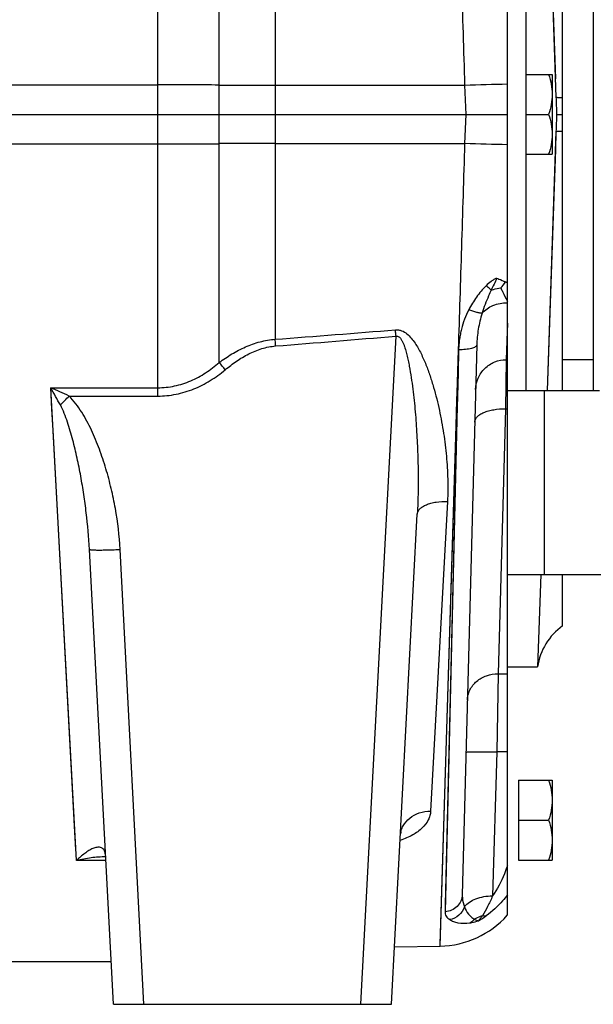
# Model space of a CAD drawing. Extents: x -1727 to 1181, y 8 to 1599.
# Tile 65 of 71: x 752 to 845, y 675 to 835. Entities that reach past the tile are written whole.
import ezdxf

# ---------------------------------------------------------------- set-up
doc = ezdxf.new("R2010")
doc.units = 0
doc.header["$LTSCALE"] = 65.395
doc.layers.get('0').update_dxf_attribs({"linetype": 'CONTINUOUS'})

msp = doc.modelspace()

# ---------------------------------------------------------------- linework, layer by layer
at = {"color": 9, "linetype": 'CONTINUOUS'}
for p, q in [((784.51, 779.23), (784.51, 956.65)), ((793.63, 941.51), (793.63, 819.66)), ((774.51, 773.76), (774.51, 855.48)), ((555.44, 824.48), (774.51, 824.48)), ((793.63, 824.41), (824.54, 824.39)), ((824.71, 819.66), (824.54, 824.39)), ((793.63, 819.66), (793.63, 783.01)), ((824.54, 814.93), (824.71, 819.66)), ((555.44, 814.84), (774.51, 814.84)), ((793.63, 814.91), (824.54, 814.93)), ((807.6, 674.66), (813.31, 783.53)), ((820.48, 684.14), (823.5, 781.31)), ((823.5, 781.31), (821.29, 689.73)), ((757.09, 775.11), (774.51, 775.11)), ((761.28, 698.08), (757.09, 775.11)), ((760.07, 773.76), (774.51, 773.76)), ((837.44, 774.66), (837.44, 744.66)), ((831.12, 771.68), (829.94, 728.52)), ((760.86, 705.75), (757.47, 768.18)), ((821.69, 756.59), (818.94, 706.13)), ((772.27, 674.66), (768.39, 748.78)), ((829.94, 728.52), (829.71, 715.77)), ((829.94, 728.52), (831.44, 728.52)), ((829.71, 715.77), (829.02, 692.31)), ((831.44, 715.77), (829.71, 715.77)), ((760.97, 703.71), (760.86, 705.75)), ((761.18, 699.87), (760.97, 703.71)), ((766.05, 698.08), (761.28, 698.08)), ((821.32, 690.91), (821.29, 689.73))]:
    msp.add_line(p, q, dxfattribs=at)
at = {"color": 7, "linetype": 'CONTINUOUS'}
for p, q in [((831.44, 744.66), (831.44, 894.66)), ((834.44, 864.66), (834.44, 774.66)), ((845.44, 864.66), (845.44, 774.66)), ((831.44, 774.66), (846.44, 774.66)), ((831.44, 744.66), (983.44, 744.66))]:
    msp.add_line(p, q, dxfattribs=at)
at = {"color": 6, "linetype": 'CONTINUOUS'}
for p, q in [((837.9, 864.66), (839.36, 822.46)), ((840.44, 774.66), (840.44, 864.66)), ((834.44, 826.16), (838.74, 826.16)), ((838.74, 826.16), (838.74, 813.16)), ((555.44, 819.66), (831.44, 819.66)), ((834.44, 819.66), (838.16, 819.66)), ((839.46, 819.66), (840.44, 819.66)), ((839.36, 816.86), (837.9, 774.65)), ((839.36, 816.86), (839.26, 813.85)), ((834.44, 813.16), (838.74, 813.16)), ((826.45, 782.08), (824.11, 692.52)), ((831.44, 779.66), (831.26, 779.66)), ((845.44, 779.66), (840.44, 779.66)), ((812.59, 674.66), (816.78, 754.52)), ((767.28, 674.66), (763.4, 748.78)), ((831.44, 689.18), (831.44, 744.66)), ((836.87, 744.66), (836.36, 729.66)), ((840.44, 736.32), (840.44, 744.66)), ((831.44, 729.66), (836.36, 729.66)), ((833.24, 711.16), (838.74, 711.16)), ((838.74, 711.16), (838.74, 698.16)), ((833.24, 704.66), (838.16, 704.66)), ((833.24, 698.16), (838.74, 698.16)), ((813.08, 684.01), (820.48, 684.14)), ((748.81, 681.66), (766.91, 681.66)), ((767.28, 674.66), (812.59, 674.66))]:
    msp.add_line(p, q, dxfattribs=at)
at = {"color": 2, "linetype": 'CONTINUOUS'}
for p, q in [((831.44, 785.62), (831.26, 779.68)), ((831.44, 785.62), (831.4, 784.33)), ((831.4, 784.33), (831.26, 779.68)), ((831.26, 779.68), (831.12, 771.68)), ((831.12, 771.68), (831.44, 771.68)), ((833.24, 711.16), (833.24, 698.16))]:
    msp.add_line(p, q, dxfattribs=at)
at = {"color": 6, "linetype": 'CONTINUOUS'}
for points in [[(837.9, 864.66), (838.25, 854.66), (839.26, 825.47)], [(839.26, 813.85), (839.05, 807.85), (837.9, 774.66)], [(814.04, 702.21), (814.04, 702.28), (814.06, 702.38), (814.08, 702.48), (814.11, 702.56), (814.14, 702.63), (814.16, 702.67), (814.17, 702.69), (814.18, 702.69)]]:
    msp.add_lwpolyline(points, dxfattribs=at)
at = {"color": 9, "linetype": 'CONTINUOUS'}
for points in [[(823.5, 781.31), (823.41, 777.52), (823.33, 773.76), (823.24, 770.04), (821.32, 690.91)], [(822.99, 764.98), (823.12, 768.99), (823.24, 773.05), (823.37, 777.16), (823.5, 781.31)], [(757.47, 768.18), (757.28, 771.63), (757.09, 775.11)], [(820.48, 684.14), (820.48, 684.21), (820.49, 684.42), (822.99, 764.98)]]:
    msp.add_lwpolyline(points, dxfattribs=at)
for centre, radius, start, end in [((838.34, 424.01), 400.61, 90.9871, 91.9735), ((774.53, -589.32), 1413.79, 89.59561, 90.00066), ((794.42, 2220.81), 1396.41, 269.59332, 269.96761), ((774.53, 2228.63), 1413.79, 269.9994, 270.40446), ((794.42, -581.49), 1396.41, 90.03239, 90.40668), ((838.34, 1215.31), 400.61, 268.0265, 269.0129), ((820.72, 774.29), 20.84, 59.0408, 60.0383), ((414.64, 5706.3), 4937.86, 274.40184, 274.62988), ((416.64, 5516.91), 4749.98, 274.55313, 274.79025), ((676.73, 687.26), 141.69, 39.8477, 40.4744), ((598.02, 684.55), 183.04, 28.6484, 29.6525), ((722.14, 694.33), 88.02, 64.4776, 66.604), ((672.83, 857.27), 120.77, 315.2909, 316.2503), ((820.93, 698.82), 12.04, 298.8526, 305.8729)]:
    msp.add_arc(centre, radius, start, end, dxfattribs=at)
at = {"color": 6, "linetype": 'CONTINUOUS'}
for centre, radius, start, end in [((2200.3, 869.47), 1361.75, 181.97845, 182.09629), ((2200.28, 769.85), 1361.73, 177.9037, 178.02155), ((846.25, 728.18), 10, 125.533, 171.5179), ((820.22, 699.14), 15, 271, 318.4053)]:
    msp.add_arc(centre, radius, start, end, dxfattribs=at)
at = {"color": 2, "linetype": 'CONTINUOUS'}
msp.add_arc((826.35, 795.3), 5.61, 315.7119, 328.231, dxfattribs=at)
at = {"color": 9, "linetype": 'CONTINUOUS'}
for points, knots in [([(824.54, 824.39), (824.37, 830.04), (824.11, 838.48), (823.76, 849.67), (823.59, 855.2), (823.5, 857.95)], [0, 0, 0, 0, 0.505086, 0.754309, 1, 1, 1, 1]), ([(839.36, 822.46), (839.4, 822.45), (839.51, 822.43), (839.73, 822.42), (840.05, 822.4), (840.3, 822.4), (840.44, 822.4)], [0, 0, 0, 0, 0.11089, 0.315666, 0.612993, 1, 1, 1, 1]), ([(839.36, 816.86), (839.4, 816.87), (839.51, 816.89), (839.73, 816.9), (840.05, 816.92), (840.3, 816.92), (840.44, 816.92)], [0, 0, 0, 0, 0.11089, 0.315666, 0.612993, 1, 1, 1, 1]), ([(823.5, 781.37), (823.59, 784.12), (823.76, 789.65), (824.11, 800.84), (824.37, 809.28), (824.54, 814.93)], [0, 0, 0, 0, 0.245691, 0.494914, 1, 1, 1, 1]), ([(829.69, 792.96), (829.53, 792.89), (829.22, 792.73), (828.64, 792.34), (828.24, 791.99), (827.99, 791.74)], [0, 0, 0, 0, 0.24502, 0.494447, 1, 1, 1, 1]), ([(827.99, 791.74), (827.41, 791.17), (826.37, 789.93), (825.52, 788.54), (825.15, 787.82)], [0, 0, 0, 0, 0.501607, 1, 1, 1, 1]), ([(828.8, 791.03), (828.66, 790.72), (828.12, 789.48), (827.63, 788.22), (827.33, 787.26)], [0, 0, 0, 0, 0.256188, 1, 1, 1, 1]), ([(828.8, 791.03), (828.74, 791.08), (828.47, 791.32), (828.2, 791.56), (827.99, 791.74)], [0, 0, 0, 0, 0.2215, 1, 1, 1, 1]), ([(830.37, 791.38), (830.46, 791.18), (830.81, 790.44), (831.17, 789.71), (831.44, 789.17)], [0, 0, 0, 0, 0.266387, 1, 1, 1, 1]), ([(825.15, 787.82), (824.89, 787.32), (824.44, 786.28), (824.02, 784.94), (823.78, 783.85), (823.64, 783.02), (823.55, 782.2), (823.51, 781.64), (823.5, 781.37)], [0, 0, 0, 0, 0.252763, 0.503401, 0.628089, 0.752383, 0.876346, 1, 1, 1, 1]), ([(827.33, 787.26), (827.21, 787.25), (826.91, 787.29), (826.41, 787.4), (825.81, 787.58), (825.38, 787.74), (825.15, 787.82)], [0, 0, 0, 0, 0.164015, 0.394548, 0.67897, 1, 1, 1, 1]), ([(827.33, 787.26), (827.8, 787.81), (829.11, 788.69), (830.64, 788.97), (831.44, 788.97)], [0, 0, 0, 0, 0.476051, 1, 1, 1, 1]), ([(827.33, 787.26), (827.06, 786.41), (826.65, 784.7), (826.48, 782.94), (826.45, 782.08)], [0, 0, 0, 0, 0.505865, 1, 1, 1, 1]), ([(813.22, 784.56), (813.39, 784.57), (813.73, 784.56), (814.39, 784.38), (815.12, 783.93), (815.82, 783.21), (816.42, 782.4), (816.93, 781.56), (817.54, 780.39), (818.2, 778.88), (818.86, 777.04), (819.44, 775.18), (819.94, 773.31), (820.52, 770.82), (821.09, 767.7), (821.55, 763.97), (821.78, 760.26), (821.75, 757.8), (821.69, 756.59)], [0, 0, 0, 0, 0.016664, 0.033278, 0.066166, 0.098833, 0.131322, 0.163671, 0.195904, 0.26006, 0.323852, 0.38729, 0.450367, 0.513075, 0.637317, 0.759932, 0.880836, 1, 1, 1, 1]), ([(813.31, 783.53), (813.3, 783.61), (813.27, 783.96), (813.24, 784.3), (813.22, 784.56)], [0, 0, 0, 0, 0.252775, 1, 1, 1, 1]), ([(784.51, 779.23), (785.18, 779.72), (786.56, 780.65), (788.78, 781.82), (791.14, 782.67), (792.8, 782.95), (793.63, 783.01)], [0, 0, 0, 0, 0.250109, 0.500163, 0.750132, 1, 1, 1, 1]), ([(793.71, 781.92), (793.71, 782.02), (793.68, 782.38), (793.65, 782.74), (793.63, 783.01)], [0, 0, 0, 0, 0.25302, 1, 1, 1, 1]), ([(813.31, 783.53), (813.38, 783.54), (813.55, 783.54), (813.77, 783.44), (813.95, 783.28), (814.14, 783.03), (814.34, 782.69), (814.53, 782.26), (814.7, 781.82), (814.89, 781.22), (815.09, 780.46), (815.3, 779.55), (815.54, 778.32), (815.8, 776.77), (816.05, 774.91), (816.33, 772.43), (816.6, 769.33), (816.81, 765.61), (816.92, 761.9), (816.92, 758.21), (816.84, 755.75), (816.78, 754.52)], [0, 0, 0, 0, 0.007955, 0.015901, 0.02384, 0.031768, 0.047585, 0.063391, 0.079187, 0.094976, 0.126531, 0.158063, 0.189574, 0.252529, 0.315397, 0.378174, 0.503433, 0.628278, 0.752676, 0.876592, 1, 1, 1, 1]), ([(785.5, 778.04), (786.1, 778.53), (787.32, 779.47), (789.29, 780.67), (791.43, 781.56), (792.95, 781.86), (793.71, 781.92)], [0, 0, 0, 0, 0.250096, 0.50016, 0.750144, 1, 1, 1, 1]), ([(823.5, 781.37), (823.5, 781.36), (823.51, 781.34), (823.51, 781.32), (823.5, 781.31)], [0, 0, 0, 0, 0.499964, 1, 1, 1, 1]), ([(826.45, 782.08), (826.45, 782.02), (826.39, 781.89), (826.21, 781.74), (825.93, 781.61), (825.57, 781.49), (825.12, 781.4), (824.43, 781.32), (823.88, 781.3), (823.51, 781.31)], [0, 0, 0, 0, 0.054082, 0.125676, 0.221611, 0.342262, 0.48508, 0.6459, 1, 1, 1, 1]), ([(826.26, 774.82), (826.28, 775.46), (826.57, 776.74), (827.69, 778.36), (829.33, 779.43), (830.62, 779.68), (831.26, 779.68)], [0, 0, 0, 0, 0.249931, 0.499902, 0.74993, 1, 1, 1, 1]), ([(774.51, 775.11), (775.43, 775.11), (777.27, 775.31), (779.92, 776.17), (782.35, 777.49), (783.81, 778.62), (784.51, 779.23)], [0, 0, 0, 0, 0.250011, 0.500013, 0.750011, 1, 1, 1, 1]), ([(774.51, 773.76), (775.51, 773.76), (777.52, 773.96), (780.42, 774.84), (783.11, 776.22), (784.73, 777.4), (785.5, 778.04)], [0, 0, 0, 0, 0.249992, 0.499983, 0.749987, 1, 1, 1, 1]), ([(768.39, 748.78), (768.27, 751.01), (767.87, 754.34), (766.96, 758.7), (766.1, 761.94), (765.04, 765.11), (763.76, 768.21), (762.46, 770.68), (761.2, 772.53), (760.47, 773.37), (760.07, 773.76)], [0, 0, 0, 0, 0.249907, 0.374926, 0.499947, 0.624971, 0.749991, 0.874984, 0.937503, 1, 1, 1, 1]), ([(763.4, 748.78), (763.29, 750.77), (763.02, 753.76), (762.48, 757.73), (761.99, 760.7), (761.4, 763.66), (760.7, 766.6), (760, 769.03), (759.31, 770.94), (758.9, 771.86), (758.66, 772.31)], [0, 0, 0, 0, 0.248201, 0.372741, 0.497573, 0.622701, 0.748131, 0.87387, 0.936882, 1, 1, 1, 1]), ([(826.12, 769.48), (826.13, 769.64), (826.21, 769.96), (826.52, 770.4), (827, 770.78), (827.63, 771.11), (828.38, 771.37), (829.55, 771.63), (830.49, 771.69), (831.12, 771.68)], [0, 0, 0, 0, 0.078386, 0.166258, 0.269411, 0.389674, 0.526115, 0.676039, 1, 1, 1, 1]), ([(816.78, 754.52), (816.79, 754.67), (816.88, 754.99), (817.19, 755.41), (817.66, 755.77), (818.28, 756.08), (819.01, 756.33), (820.15, 756.56), (821.07, 756.61), (821.69, 756.59)], [0, 0, 0, 0, 0.078661, 0.166588, 0.269532, 0.389412, 0.525455, 0.675157, 1, 1, 1, 1]), ([(763.4, 748.78), (763.4, 748.77), (763.44, 748.75), (763.51, 748.73), (763.63, 748.71), (763.79, 748.7), (764, 748.69), (764.36, 748.68), (764.91, 748.67), (765.65, 748.68), (766.51, 748.7), (767.43, 748.73), (768.06, 748.76), (768.39, 748.78)], [0, 0, 0, 0, 0.006998, 0.022183, 0.046406, 0.079635, 0.121618, 0.171985, 0.295938, 0.446836, 0.618948, 0.805707, 1, 1, 1, 1]), ([(824.94, 724.22), (824.95, 724.79), (825.25, 725.96), (826.39, 727.39), (828.03, 728.31), (829.3, 728.52), (829.94, 728.52)], [0, 0, 0, 0, 0.235919, 0.480227, 0.736059, 1, 1, 1, 1]), ([(824.72, 715.72), (824.72, 715.73), (824.76, 715.75), (824.82, 715.76), (824.95, 715.77), (825.11, 715.78), (825.32, 715.79), (825.57, 715.8), (825.86, 715.8), (826.32, 715.81), (826.97, 715.81), (827.83, 715.8), (828.75, 715.79), (829.39, 715.77), (829.71, 715.77)], [0, 0, 0, 0, 0.005889, 0.020643, 0.044656, 0.077791, 0.119759, 0.17017, 0.228551, 0.294345, 0.445584, 0.618108, 0.805299, 1, 1, 1, 1]), ([(818.94, 706.13), (818.93, 705.89), (818.85, 705.39), (818.48, 704.41), (817.57, 703.26), (815.98, 702.15), (814.7, 701.61), (813.99, 701.37)], [0, 0, 0, 0, 0.101086, 0.20485, 0.430575, 0.694143, 1, 1, 1, 1]), ([(814.04, 702.21), (814.05, 702.47), (814.14, 703), (814.56, 704.01), (815.51, 705.11), (817.1, 705.94), (818.32, 706.13), (818.94, 706.13)], [0, 0, 0, 0, 0.114655, 0.230981, 0.472446, 0.730263, 1, 1, 1, 1]), ([(766.01, 698.94), (765.99, 699.13), (765.93, 699.45), (765.74, 699.85), (765.48, 700.11), (765.19, 700.24), (764.89, 700.27), (764.46, 700.23), (763.91, 700.05), (763.26, 699.7), (762.35, 699.07), (761.7, 698.5), (761.28, 698.08)], [0, 0, 0, 0, 0.089088, 0.157024, 0.211345, 0.259956, 0.30791, 0.357616, 0.465082, 0.584056, 0.713494, 1, 1, 1, 1]), ([(766.03, 698.68), (765.24, 698.68), (763.64, 698.56), (762.07, 698.27), (761.28, 698.08)], [0, 0, 0, 0, 0.492809, 1, 1, 1, 1]), ([(831.44, 697.21), (831.29, 696.76), (830.67, 695.05), (829.81, 693.42), (829.02, 692.31)], [0, 0, 0, 0, 0.254954, 1, 1, 1, 1]), ([(824.11, 692.52), (824.1, 692.17), (823.94, 691.45), (823.31, 690.54), (822.39, 689.92), (821.66, 689.75), (821.29, 689.73)], [0, 0, 0, 0, 0.245391, 0.4934, 0.745212, 1, 1, 1, 1]), ([(824.11, 692.52), (824.1, 692.35), (824.12, 691.68), (824.26, 691), (824.46, 690.54)], [0, 0, 0, 0, 0.256578, 1, 1, 1, 1]), ([(824.46, 690.54), (824.9, 691.15), (826, 691.83), (827.62, 692.25), (828.55, 692.32), (829.02, 692.31)], [0, 0, 0, 0, 0.449372, 0.717338, 1, 1, 1, 1]), ([(829.02, 692.31), (828.78, 691.72), (828.28, 690.62), (827.69, 689.56), (827.37, 689.08)], [0, 0, 0, 0, 0.524896, 1, 1, 1, 1]), ([(831.44, 692.47), (831.19, 692.14), (830.17, 690.89), (828.97, 689.78), (827.98, 689.07)], [0, 0, 0, 0, 0.249461, 1, 1, 1, 1]), ([(824.46, 690.54), (824.28, 690.02), (823.64, 689.06), (822.6, 688.55), (822.06, 688.46)], [0, 0, 0, 0, 0.502548, 1, 1, 1, 1]), ([(824.46, 690.54), (824.62, 690.12), (824.95, 689.53), (825.54, 688.88), (825.88, 688.62), (826.06, 688.51)], [0, 0, 0, 0, 0.514127, 0.762478, 1, 1, 1, 1]), ([(821.29, 689.73), (821.29, 689.61), (821.31, 689.37), (821.52, 688.89), (821.83, 688.61), (822.06, 688.46)], [0, 0, 0, 0, 0.230548, 0.465047, 1, 1, 1, 1]), ([(822.06, 688.46), (822.24, 688.34), (822.68, 688.12), (823.78, 687.83), (824.71, 687.83), (825.35, 687.92)], [0, 0, 0, 0, 0.19609, 0.425303, 1, 1, 1, 1]), ([(827.37, 689.08), (827.26, 689.04), (826.8, 688.9), (826.36, 688.7), (826.06, 688.51)], [0, 0, 0, 0, 0.252891, 1, 1, 1, 1]), ([(827.37, 689.08), (827.26, 688.93), (827.06, 688.66), (826.84, 688.39), (826.74, 688.28)], [0, 0, 0, 0, 0.54789, 1, 1, 1, 1]), ([(827.98, 689.07), (827.94, 689.05), (827.74, 689.02), (827.53, 689.04), (827.37, 689.08)], [0, 0, 0, 0, 0.228622, 1, 1, 1, 1])]:
    msp.add_open_spline(points, degree=3, knots=knots, dxfattribs=at)
at = {"color": 6, "linetype": 'CONTINUOUS'}
for points, knots in [([(838.16, 826.16), (838.33, 825.63), (838.63, 824.57), (838.74, 823.46), (838.74, 822.91)], [0, 0, 0, 0, 0.501873, 1, 1, 1, 1]), ([(838.74, 822.91), (838.74, 822.36), (838.63, 821.25), (838.33, 820.19), (838.16, 819.66)], [0, 0, 0, 0, 0.498127, 1, 1, 1, 1]), ([(838.16, 819.66), (838.33, 819.13), (838.63, 818.07), (838.74, 816.96), (838.74, 816.41)], [0, 0, 0, 0, 0.501873, 1, 1, 1, 1]), ([(838.74, 816.41), (838.74, 815.86), (838.63, 814.75), (838.33, 813.69), (838.16, 813.16)], [0, 0, 0, 0, 0.498127, 1, 1, 1, 1]), ([(838.16, 711.16), (838.33, 710.63), (838.63, 709.57), (838.74, 708.46), (838.74, 707.91)], [0, 0, 0, 0, 0.501873, 1, 1, 1, 1]), ([(838.74, 707.91), (838.74, 707.36), (838.63, 706.25), (838.33, 705.19), (838.16, 704.66)], [0, 0, 0, 0, 0.498127, 1, 1, 1, 1]), ([(838.16, 704.66), (838.33, 704.13), (838.63, 703.07), (838.74, 701.96), (838.74, 701.41)], [0, 0, 0, 0, 0.501873, 1, 1, 1, 1]), ([(838.74, 701.41), (838.74, 700.86), (838.63, 699.75), (838.33, 698.69), (838.16, 698.16)], [0, 0, 0, 0, 0.498127, 1, 1, 1, 1])]:
    msp.add_open_spline(points, degree=3, knots=knots, dxfattribs=at)
at = {"color": 2, "linetype": 'CONTINUOUS'}
for points, knots in [([(829.69, 792.96), (829.57, 792.62), (829.28, 791.98), (828.96, 791.35), (828.8, 791.03)], [0, 0, 0, 0, 0.502486, 1, 1, 1, 1]), ([(829.69, 792.96), (829.81, 792.92), (830.31, 792.75), (830.79, 792.54), (831.12, 792.34)], [0, 0, 0, 0, 0.255676, 1, 1, 1, 1]), ([(828.8, 791.03), (828.92, 791.07), (829.44, 791.23), (829.97, 791.33), (830.37, 791.38)], [0, 0, 0, 0, 0.239086, 1, 1, 1, 1]), ([(826.06, 688.51), (826.01, 688.45), (825.8, 688.22), (825.55, 688.03), (825.35, 687.92)], [0, 0, 0, 0, 0.258249, 1, 1, 1, 1]), ([(825.35, 687.92), (825.46, 687.94), (825.93, 688.02), (826.39, 688.15), (826.74, 688.28)], [0, 0, 0, 0, 0.226046, 1, 1, 1, 1]), ([(826.06, 688.51), (826.17, 688.46), (826.4, 688.36), (826.63, 688.29), (826.74, 688.28)], [0, 0, 0, 0, 0.534964, 1, 1, 1, 1])]:
    msp.add_open_spline(points, degree=3, knots=knots, dxfattribs=at)

doc.saveas('drawing.dxf')
